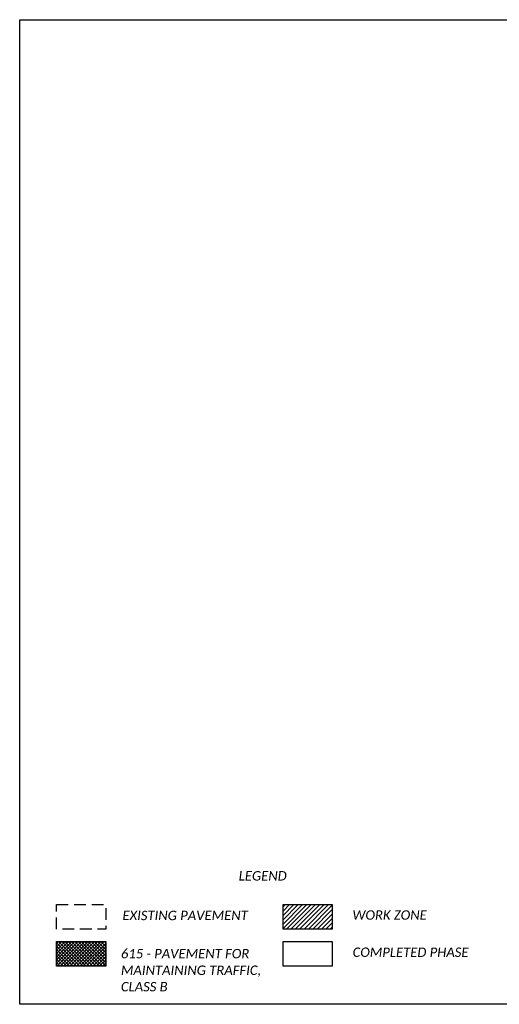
# Model space of a CAD drawing. Header units: feet. Extents: x 106 to 314, y 1 to 22.
# Tile 7 of 10: x 248 to 258, y 1 to 22. Entities that reach past the tile are written whole.
import ezdxf

# ---------------------------------------------------------------- set-up
doc = ezdxf.new("R2010")
doc.units = ezdxf.units.FT
doc.header["$MEASUREMENT"] = 0
doc.linetypes.add('DASHED2', pattern=[0.375, 0.25, -0.125])
doc.layers.add('0_View_Frame_Border', color=7, linetype='Continuous', plot=False)
doc.layers.add('SH_Text', color=7, linetype='Continuous')
doc.styles.add('P_Slanted_Title', font='calibrii.ttf', dxfattribs={"height": 0.2})

msp = doc.modelspace()

# ---------------------------------------------------------------- hatches: boundary and pattern name
at = {"layer": 'SH_Text', "linetype": 'Continuous'}
h = msp.add_hatch(dxfattribs=at)
h.set_pattern_fill('ANSI31', color=256, scale=0.525)
h.set_pattern_definition([(45, (68.11529, -1.39913), (-0.046403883, 0.046403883), [])])
h.paths.add_polyline_path([(253.119, 2.767), (253.119, 2.242), (254.169, 2.242), (254.169, 2.767)])
h = msp.add_hatch(dxfattribs=at)
h.set_pattern_fill('ANSI37', color=256, scale=0.39375)
h.set_pattern_definition([(45, (63.281913, -1.39913), (-0.034802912, 0.034802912), []), (135, (63.281913, -1.39913), (-0.034802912, -0.034802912), [])])
h.paths.add_polyline_path([(249.336, 1.454), (249.336, 1.979), (248.286, 1.979), (248.286, 1.454)])

# ---------------------------------------------------------------- linework, layer by layer
at = {"layer": '0_View_Frame_Border', "linetype": 'Continuous'}
msp.add_lwpolyline([(247.5, 21.64), (278, 21.64), (278, 0.64), (247.5, 0.64)], close=True, dxfattribs=at)
at = {"layer": 'SH_Text', "color": 1, "linetype": 'DASHED2', "flags": 128}
msp.add_lwpolyline([(248.286, 2.767), (249.336, 2.767), (249.336, 2.242), (248.286, 2.242), (248.286, 2.767)], dxfattribs=at)
at = {"layer": 'SH_Text', "color": 2, "linetype": 'Continuous', "flags": 128}
for points in [[(253.119, 2.767), (254.169, 2.767), (254.169, 2.242), (253.119, 2.242), (253.119, 2.767)], [(248.286, 1.979), (249.336, 1.979), (249.336, 1.454), (248.286, 1.454), (248.286, 1.979)], [(253.119, 1.979), (254.169, 1.979), (254.169, 1.454), (253.119, 1.454), (253.119, 1.979)]]:
    msp.add_lwpolyline(points, dxfattribs=at)

# ---------------------------------------------------------------- texts
at = {"layer": 'SH_Text', "style": 'P_Slanted_Title'}
for s, p in [('LEGEND', (252.173, 3.28)), ('EXISTING PAVEMENT', (249.693, 2.435)), ('WORK ZONE', (254.6, 2.444)), ('615 - PAVEMENT FOR', (249.66, 1.621)), ('COMPLETED PHASE', (254.604, 1.651)), ('MAINTAINING TRAFFIC,', (249.66, 1.267)), ('CLASS B', (249.66, 0.916))]:
    msp.add_text(s, height=0.2, dxfattribs=at).set_placement(p)

doc.saveas('drawing.dxf')
